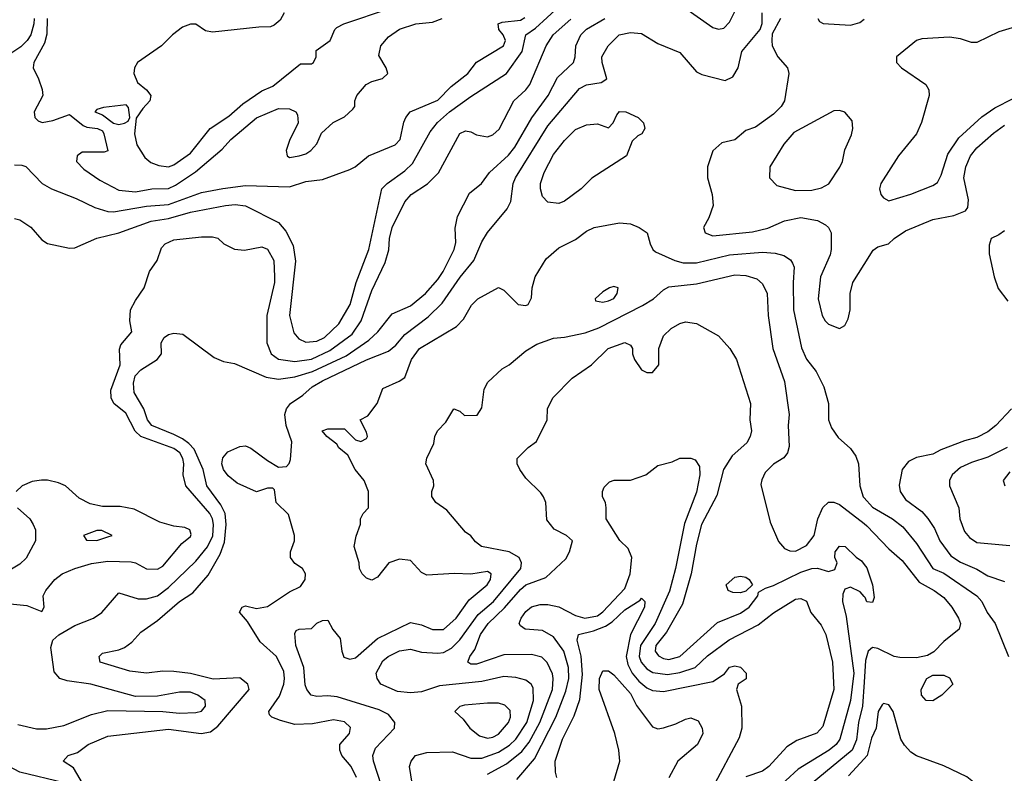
# Model space of a CAD drawing. Header units: inches. Extents: x 1793389 to 1900389, y 320802 to 470796.
# Tile 244 of 256: x 1816929 to 1820510, y 402425 to 405165. Entities that reach past the tile are written whole.
import ezdxf

# ---------------------------------------------------------------- set-up
doc = ezdxf.new("R2010")
doc.units = ezdxf.units.IN
doc.header["$MEASUREMENT"] = 0
doc.layers.add('B8410', color=7, linetype='Continuous')
doc.layers.add('B8420', color=7, linetype='Continuous')

msp = doc.modelspace()

# ---------------------------------------------------------------- linework, layer by layer
at = {"layer": 'B8410', "color": 2}
for points, elevation in [([(1816910, 404442), (1816930, 404438), (1816970, 404411), (1817010, 404364.7), (1817030, 404351.3), (1817110, 404334.8), (1817130, 404336), (1817209.5, 404370.5), (1817290, 404390.4), (1817407.2, 404432.8), (1817470, 404442.3), (1817550, 404466), (1817678, 404490), (1817713.4, 404493.4), (1817750, 404488), (1817870, 404427.3), (1817896.7, 404396.7), (1817923.9, 404343.9), (1817932.3, 404287.7), (1817910.4, 404090), (1817926.6, 404026.6), (1817944.9, 404004.9), (1817970, 403993.4), (1818010, 403996.4), (1818038, 404010), (1818090, 404059.1), (1818131.2, 404130), (1818153, 404210), (1818198.7, 404330), (1818246, 404550), (1818265.2, 404570), (1818330, 404615.5), (1818357.7, 404642.3), (1818422, 404758), (1818448.6, 404791.4), (1818492, 404830), (1818570, 404886.4), (1818699.3, 404970), (1818756.9, 405050), (1818769.5, 405110), (1818805.6, 405134.4), (1818890, 405212.4)], 334), ([(1817891.3, 405190), (1817876.9, 405163.1), (1817855.3, 405144.7), (1817841, 405139), (1817798.4, 405138.4), (1817630, 405119.5), (1817604.8, 405124.8), (1817570, 405149), (1817550, 405149.2), (1817521.4, 405138.6), (1817484.7, 405110), (1817444.7, 405070), (1817358, 405010), (1817346.8, 404990), (1817344, 404970), (1817357.3, 404937.3), (1817390.4, 404910.4), (1817406.8, 404890), (1817402.8, 404870), (1817377.5, 404842.5), (1817353.4, 404806.6), (1817346.4, 404750), (1817354.9, 404710), (1817384.7, 404664.7), (1817406, 404646), (1817435.5, 404635.5), (1817470, 404630.5), (1817490, 404637.1), (1817550, 404680.4), (1817622, 404770), (1817690, 404814.9), (1817740.4, 404859.6), (1817810, 404906.7), (1817850, 404923), (1817950, 405004.7), (1817990, 405004.7), (1817998, 405010), (1818008, 405030), (1818007.3, 405052.7), (1818058, 405090), (1818075.3, 405130), (1818083.2, 405136.8), (1818108, 405150), (1818274.3, 405205.7)], 346), ([(1819348.1, 405208.1), (1819450, 405136.3), (1819470, 405130.6), (1819490, 405134), (1819510, 405156), (1819534.9, 405205.1)], 326), ([(1816981.5, 405170), (1816980.8, 405150), (1816970.4, 405110.4), (1816956.5, 405090), (1816933.7, 405066.3), (1816897.5, 405042.5)], 338), ([(1816910, 404638), (1816936.9, 404636.9), (1816951.1, 404631.1), (1817011.3, 404570), (1817044.7, 404550), (1817135.2, 404515.2), (1817202.8, 404482.8), (1817250, 404468.4), (1817270, 404466.7), (1817390, 404487.6), (1817470, 404492.7), (1817590, 404536.4), (1817668.1, 404551.9), (1817750, 404562), (1817910, 404557.1), (1817970, 404576.4), (1818030, 404583.8), (1818130, 404620.7), (1818149.5, 404630.5), (1818198, 404670), (1818295.3, 404710), (1818312.7, 404730), (1818326.8, 404793.2), (1818333.2, 404810), (1818349, 404830), (1818450, 404873), (1818498, 404922), (1818559.3, 404970), (1818590, 405011), (1818689.2, 405070), (1818695.6, 405090), (1818687.6, 405110), (1818671.6, 405130), (1818669.2, 405150), (1818683.5, 405156.5), (1818750, 405163.6), (1818766.3, 405173.7)], 338), ([(1816922.8, 402602.8), (1816990, 402586.8), (1817027.3, 402587.3), (1817090, 402599.3), (1817190, 402639.3), (1817250, 402653.4), (1817449.4, 402650.6), (1817510, 402643.7), (1817570, 402646), (1817590, 402651), (1817605.2, 402670), (1817604, 402690), (1817577.2, 402710), (1817550, 402720.5), (1817510, 402720.5), (1817430, 402706), (1817350, 402705.2), (1817188, 402750), (1817102, 402762), (1817075.3, 402770), (1817054.5, 402794.5), (1817043.2, 402883.2), (1817049.3, 402910), (1817071.4, 402928.6), (1817130, 402963), (1817198, 402990), (1817228, 403010), (1817290, 403082), (1817359.8, 403059.8), (1817390, 403059.1), (1817430, 403070.4), (1817470, 403100.4), (1817570, 403197.1), (1817611.7, 403248.3), (1817631.6, 403288.4), (1817634.2, 403330), (1817630.9, 403350), (1817621.1, 403370), (1817534, 403470), (1817523.6, 403510), (1817526, 403550), (1817522.4, 403570), (1817511.3, 403590), (1817490, 403606.3), (1817369.7, 403649.7), (1817349.7, 403669.7), (1817315.2, 403735.2), (1817272, 403770), (1817261.6, 403790), (1817261.3, 403818.7), (1817294.5, 403910), (1817292.9, 403967.1), (1817297.2, 403982.8), (1817337.2, 404030), (1817329.3, 404070), (1817332.7, 404110), (1817350, 404144.7), (1817382, 404190), (1817402, 404250), (1817428.7, 404290), (1817444.7, 404335.3), (1817458, 404350), (1817490, 404364.7), (1817590, 404376), (1817630, 404376), (1817650, 404371.3), (1817671.3, 404350), (1817710.6, 404330.6), (1817747.1, 404327.1), (1817810, 404338.8), (1817830, 404330.8), (1817853, 404290), (1817856.4, 404230), (1817855.8, 404210), (1817828, 404090), (1817827.7, 403990), (1817844, 403950), (1817870.4, 403930.4), (1817930, 403922), (1817990, 403931.6), (1818057.5, 403962.5), (1818138.2, 404021.8), (1818171.6, 404070), (1818210, 404181), (1818258, 404282), (1818271.8, 404328.2), (1818274.5, 404370), (1818283.6, 404410), (1818330, 404502.8), (1818353.2, 404530), (1818411.9, 404568.1), (1818451.9, 404608.1), (1818530, 404751), (1818550, 404761), (1818570, 404758), (1818590, 404746), (1818630, 404738.8), (1818650, 404746.8), (1818673.4, 404766.6), (1818726, 404870), (1818769.7, 404910.3), (1818784.5, 404930), (1818843.7, 405070), (1818869.5, 405110), (1818933.2, 405166.8)], 330), ([(1817029, 405170), (1817027.5, 405112.5), (1817019.9, 405080.1), (1816981, 405010), (1816978, 404990), (1816998, 404950), (1817011.6, 404911.6), (1817014, 404890), (1816982, 404830), (1816984.7, 404810), (1816996.9, 404796.9), (1817011.3, 404791.3), (1817050, 404798.8), (1817110, 404821), (1817159.9, 404779.9), (1817174, 404774), (1817212, 404770), (1817230, 404761), (1817235.5, 404750), (1817250, 404688), (1817236.8, 404683.2), (1817156.4, 404683.6), (1817138, 404670), (1817136.4, 404650), (1817162.2, 404622.2), (1817221.2, 404581.2), (1817290, 404546), (1817350, 404539.5), (1817410, 404550.4), (1817470, 404552), (1817496.3, 404563.7), (1817568.4, 404611.6), (1817665.8, 404694.2), (1817697.2, 404730), (1817790, 404808), (1817870, 404842.8), (1817910, 404841), (1817934, 404830), (1817939.6, 404819.6), (1817942, 404790), (1817910, 404726), (1817898, 404690), (1817902, 404670), (1817910, 404664.7), (1817946, 404670), (1817970, 404678), (1817988, 404690), (1818010, 404714), (1818027.3, 404752.7), (1818068.9, 404791.1), (1818110, 404812), (1818140.4, 404839.6), (1818148, 404850), (1818148, 404870), (1818155.3, 404890), (1818188.7, 404930), (1818210, 404941), (1818248.9, 404951.1), (1818268, 404970), (1818262, 404990), (1818235.3, 405035.3), (1818242.7, 405070), (1818270, 405102.8), (1818310.8, 405130.8), (1818370, 405150.7), (1818430, 405156), (1818466, 405170)], 342), ([(1817170, 402369.5), (1817125.6, 402445.6), (1817088, 402470), (1817106, 402490), (1817139, 402501), (1817178, 402530), (1817250, 402560.5), (1817470, 402585.3), (1817589.6, 402570.4), (1817623.6, 402576.4), (1817650, 402596.3), (1817764, 402730), (1817759, 402750), (1817730, 402772.7), (1817632.7, 402767.3), (1817550, 402788), (1817490, 402795.6), (1817450, 402796.2), (1817390, 402789.6), (1817330, 402796.2), (1817222, 402830), (1817218, 402850), (1817230, 402862), (1817290, 402874), (1817310, 402882.8), (1817337.6, 402902.4), (1817370, 402938.8), (1817430, 402980.7), (1817510, 403050.6), (1817558.9, 403081.1), (1817614.7, 403145.3), (1817658.5, 403221.5), (1817674.3, 403265.7), (1817680.4, 403330), (1817676.3, 403370), (1817661, 403401), (1817609.7, 403470), (1817597, 403530), (1817563.3, 403603.3), (1817544.2, 403624.2), (1817520.8, 403640.8), (1817490, 403657.7), (1817409.6, 403690), (1817394, 403710), (1817380.7, 403750), (1817345.1, 403810), (1817343.6, 403843.6), (1817349.7, 403870), (1817370, 403892.7), (1817429.3, 403930), (1817445.2, 403950), (1817444, 403990), (1817455.3, 404010), (1817470, 404021), (1817490, 404026), (1817522, 404022), (1817636.8, 403936.8), (1817670, 403922.8), (1817710, 403914.8), (1817825.3, 403865.3), (1817870, 403858.4), (1817930, 403866.3), (1817993.8, 403886.2), (1818116.4, 403943.6), (1818199.5, 404000.5), (1818232, 404030), (1818283.6, 404096.4), (1818350, 404124.9), (1818404.5, 404170), (1818450, 404220.7), (1818469.5, 404250), (1818509.5, 404330), (1818514.8, 404354.8), (1818512.9, 404407.1), (1818521.2, 404450), (1818565.4, 404534.6), (1818609, 404570), (1818637.2, 404610), (1818707, 404673), (1818730, 404702), (1818792.2, 404807.8), (1818851.6, 404890), (1818885.3, 404954.7), (1818942.7, 405010), (1818949.5, 405030), (1818951.6, 405070), (1818970, 405110.6), (1818990, 405130.4), (1819057.2, 405170)], 326), ([(1818154, 402410), (1818135.1, 402450), (1818101.2, 402490), (1818093.2, 402510), (1818094, 402530), (1818128.7, 402570), (1818132.5, 402592.5), (1818110, 402612.7), (1818070, 402619.3), (1817994.4, 402605.6), (1817930, 402602.7), (1817877.5, 402617.5), (1817846, 402630), (1817838, 402638), (1817835.3, 402650), (1817873.7, 402706.3), (1817889.5, 402749.5), (1817892.8, 402770), (1817890, 402795.3), (1817863.7, 402850), (1817803.3, 402903.3), (1817757.5, 402977.5), (1817729.1, 403010.9), (1817738, 403030), (1817750, 403034.8), (1817790, 403024.7), (1817830, 403031.3), (1817910, 403084.7), (1817950, 403104.7), (1817968, 403130), (1817968.7, 403150), (1817958, 403170), (1817930, 403188.7), (1817914, 403210), (1817914, 403230), (1817929, 403270), (1817929, 403290), (1817906.6, 403366.6), (1817862, 403410), (1817856.5, 403456.5), (1817850, 403462), (1817830, 403462), (1817790, 403449), (1817720.7, 403480.7), (1817687.1, 403507.1), (1817670, 403529.3), (1817664.7, 403550), (1817667.9, 403572.1), (1817686.2, 403593.8), (1817730, 403613), (1817750, 403616.3), (1817770, 403607.3), (1817830, 403562), (1817870, 403538.8), (1817899, 403541), (1817908.9, 403551.1), (1817913.6, 403566.4), (1817919, 403630), (1817898, 403690), (1817893.2, 403730), (1817899, 403750), (1817914, 403770), (1817959.5, 403800.5), (1817993.2, 403830), (1818030, 403851.8), (1818190, 403928.7), (1818270, 403960.5), (1818297.5, 403982.5), (1818330, 404020.5), (1818414.5, 404085.5), (1818465.9, 404134.1), (1818531.1, 404228.9), (1818580.9, 404290), (1818610, 404358), (1818630, 404391), (1818702.5, 404477.5), (1818715.6, 404504.4), (1818723.6, 404570), (1818731.8, 404590), (1818850, 404779.1), (1818964.9, 404915.1), (1818990, 404928), (1819043.7, 404936.3), (1819064, 404950), (1819047, 405010), (1819046, 405030), (1819069.3, 405070), (1819109, 405110), (1819150, 405119.1), (1819190, 405114.8), (1819250, 405078.8), (1819330, 405046), (1819390, 404976), (1819410, 404966), (1819495.3, 404944.7), (1819522, 404958), (1819542, 404990), (1819555.3, 405050), (1819622, 405130), (1819628.9, 405151.1), (1819629.2, 405190)], 322), ([(1819696, 405170), (1819666, 405114), (1819664.7, 405090), (1819666, 405070), (1819686, 405030), (1819721, 404990), (1819726, 404970), (1819711, 404870), (1819698, 404850), (1819670, 404822), (1819605.4, 404774.6), (1819570, 404762), (1819530, 404729), (1819482, 404718), (1819450, 404688), (1819431, 404630), (1819430.8, 404590), (1819447.3, 404530), (1819450.7, 404490), (1819435.2, 404444.8), (1819416, 404410), (1819422, 404390), (1819450, 404378.8), (1819593.7, 404393.7), (1819650, 404407.7), (1819710, 404433.4), (1819770, 404445.5), (1819830, 404434.9), (1819859, 404419), (1819870.8, 404410), (1819880.7, 404390), (1819880.5, 404330), (1819876.3, 404310), (1819841.6, 404230), (1819833, 404150), (1819847.3, 404090), (1819858, 404070), (1819870, 404058), (1819910, 404042), (1819930, 404054), (1819942, 404078), (1819949.1, 404110.9), (1819949.3, 404170), (1819959.3, 404210), (1820000, 404275.4)], 322), ([(1819831.3, 405170), (1819838, 405158), (1819851.1, 405151.1), (1819950, 405144.9), (1819984.5, 405155.5), (1820000, 405167)], 326), ([(1818273.4, 402293.4), (1818216.2, 402470), (1818214, 402490), (1818223.8, 402516.2), (1818292.7, 402590), (1818293.2, 402610), (1818270, 402639.3), (1818236.6, 402656.6), (1818083.3, 402703.3), (1818050, 402707.6), (1818010, 402704.5), (1817989, 402710), (1817973.2, 402730), (1817967.5, 402747.5), (1817962, 402810), (1817933.2, 402890), (1817930, 402934), (1817935.3, 402944.7), (1817946, 402950), (1817990, 402951.3), (1818010, 402971), (1818030, 402981), (1818050, 402982), (1818068.4, 402948.4), (1818095.2, 402915.2), (1818100.7, 402870), (1818108.1, 402848.1), (1818130, 402840.7), (1818150, 402845.5), (1818230, 402915.5), (1818350, 402974), (1818390, 402964.9), (1818430, 402948), (1818470, 402948), (1818517, 402990), (1818563.9, 403056.1), (1818629.2, 403110), (1818640.9, 403130), (1818644, 403150), (1818630, 403159.3), (1818570, 403149.2), (1818510, 403151.8), (1818410, 403145.2), (1818390, 403155.3), (1818350, 403199), (1818310, 403204), (1818272, 403190), (1818230, 403138), (1818210, 403128), (1818190, 403135.3), (1818175.3, 403150), (1818165.2, 403170), (1818164, 403190), (1818146, 403250), (1818152.9, 403287.1), (1818168.4, 403331.6), (1818168.9, 403351.1), (1818178, 403370), (1818198, 403390), (1818198, 403450), (1818182, 403490), (1818149.4, 403529.4), (1818122, 403582), (1818090, 403608.7), (1818082, 403622), (1818046, 403650), (1818029.5, 403670.5), (1818050, 403678), (1818110, 403678), (1818150, 403638), (1818170, 403632), (1818190, 403642), (1818194, 403650), (1818190, 403666), (1818168, 403710), (1818195.1, 403724.9), (1818229.6, 403770.4), (1818250, 403824.7), (1818309.3, 403850.7), (1818330, 403864.7), (1818354.5, 403930), (1818383.7, 403970), (1818518, 404050), (1818543.1, 404076.9), (1818572.9, 404127.1), (1818595.3, 404150), (1818670, 404191.3), (1818690, 404182), (1818742, 404130), (1818770, 404126), (1818778, 404130), (1818790, 404154), (1818793.2, 404190), (1818804, 404230), (1818843.7, 404296.3), (1818890, 404336), (1818950, 404366), (1818990, 404396), (1819018, 404410), (1819110, 404426.8), (1819150, 404422.8), (1819182, 404410), (1819210.7, 404390.7), (1819222, 404350), (1819231.3, 404330), (1819241.4, 404321.4), (1819311.3, 404290), (1819341.7, 404281.7), (1819390, 404281.3), (1819510, 404310.4), (1819630, 404320.4), (1819676.4, 404316.4), (1819708.1, 404308.1), (1819732.2, 404292.2), (1819739.9, 404279.9), (1819745.2, 404265.2), (1819741.6, 404210), (1819743.8, 404110), (1819772.5, 403972.5), (1819790, 403931.3), (1819825.8, 403885.8), (1819854, 403830), (1819870.7, 403770), (1819870.7, 403710), (1819881.1, 403681.1), (1819905.8, 403645.8), (1819950, 403606), (1819970, 403578), (1819979.3, 403550), (1819984.4, 403470), (1819997.1, 403430), (1820000, 403426.8)], 318), ([(1818357, 402390), (1818346.6, 402450), (1818353.2, 402470), (1818368.7, 402490), (1818410, 402500.5), (1818503.4, 402503.4), (1818570, 402480.4), (1818610, 402480.3), (1818670, 402501.7), (1818710, 402527.4), (1818733, 402550), (1818773.7, 402610), (1818797.4, 402690), (1818796.3, 402736.3), (1818789.2, 402750), (1818770, 402763.7), (1818733.4, 402773.4), (1818690, 402777.6), (1818610, 402759.7), (1818456.2, 402743.8), (1818390, 402722), (1818350, 402718.4), (1818303.3, 402723.3), (1818242, 402750), (1818228.7, 402770), (1818225.2, 402790), (1818250, 402834.8), (1818269, 402850), (1818310, 402870.4), (1818350, 402877.1), (1818390, 402866.4), (1818450, 402862.4), (1818470, 402864.9), (1818499.5, 402880.5), (1818530, 402910.4), (1818597.1, 403002.9), (1818652.8, 403050), (1818752, 403170), (1818754.5, 403190), (1818745.2, 403210), (1818708.7, 403230), (1818608.7, 403250), (1818586.8, 403266.8), (1818570, 403288.7), (1818550, 403302), (1818482.5, 403382.5), (1818442, 403410), (1818428.4, 403431.6), (1818428, 403450), (1818435.3, 403470), (1818434, 403490), (1818406, 403550), (1818409.4, 403570.6), (1818435.5, 403624.5), (1818439, 403650), (1818449, 403670), (1818478.6, 403701.4), (1818508, 403750), (1818530, 403742), (1818546.8, 403726.8), (1818592.5, 403727.5), (1818610, 403754), (1818618.6, 403821.4), (1818632.1, 403847.9), (1818683.6, 403896.4), (1818708.7, 403910), (1818770, 403961), (1818810, 403986), (1818870, 404007.3), (1818910.5, 404010.5), (1818986.2, 404026.2), (1819035.2, 404044.8), (1819194.3, 404125.7), (1819234, 404150), (1819270, 404182.8), (1819290, 404193.4), (1819390, 404204.4), (1819530, 404237.1), (1819570, 404235.5), (1819610, 404222.8), (1819630, 404204.7), (1819647.3, 404170), (1819650.7, 404089.3), (1819668, 403970), (1819710.4, 403850.4), (1819727.3, 403730), (1819724, 403690), (1819727.1, 403612.9), (1819721, 403590), (1819707.5, 403572.5), (1819670, 403549), (1819640.5, 403519.5), (1819627.5, 403492.5), (1819624.9, 403475.1), (1819658, 403338), (1819688.5, 403268.5), (1819710, 403242.8), (1819730, 403234), (1819750, 403233.4), (1819790, 403253.4), (1819818.4, 403290), (1819832, 403350), (1819850, 403391.3), (1819870, 403411.3), (1819890, 403411), (1819910, 403402.8), (1820000, 403333.2)], 314), ([(1818630, 402422), (1818700, 402460), (1818755.7, 402504.3), (1818781.8, 402538.2), (1818820.9, 402610), (1818866.9, 402730), (1818869.7, 402769.7), (1818866.5, 402786.5), (1818847.8, 402827.8), (1818827.5, 402847.5), (1818790, 402857), (1818690, 402856.2), (1818590, 402822), (1818570, 402822.7), (1818559, 402830), (1818566, 402850), (1818584.4, 402875.6), (1818605.1, 402930), (1818633.3, 402970), (1818692.6, 403027.4), (1818750, 403094), (1818770, 403110.3), (1818842.4, 403137.6), (1818914.8, 403205.2), (1818929.2, 403230), (1818939, 403270), (1818918, 403290), (1818872.9, 403312.9), (1818846.6, 403346.6), (1818842, 403410), (1818834, 403430), (1818824.7, 403444.7), (1818770, 403498), (1818748, 403530), (1818738, 403550), (1818738, 403570), (1818778, 403610), (1818808.9, 403631.1), (1818848, 403710), (1818848.4, 403751.6), (1818868.9, 403791.1), (1818938, 403862), (1819009.1, 403910.9), (1819068.7, 403970), (1819130, 403991), (1819150, 403982), (1819158, 403970), (1819158, 403950), (1819164.7, 403930), (1819190, 403892), (1819210, 403882), (1819230, 403882), (1819254, 403910), (1819254, 403970), (1819270, 404016), (1819298, 404042), (1819330, 404061), (1819350, 404066.8), (1819390, 404061), (1819470, 404016), (1819511.3, 403970), (1819536, 403930), (1819586.8, 403770), (1819584, 403710), (1819590.8, 403670), (1819586, 403650), (1819573.2, 403626.8), (1819520.7, 403579.3), (1819488.4, 403530), (1819464.4, 403435.6), (1819408.4, 403330), (1819390, 403258), (1819370.5, 403150), (1819339.2, 403040.8), (1819281.5, 402938.5), (1819242, 402890), (1819240.4, 402870), (1819252.1, 402852.1), (1819270, 402842.4), (1819290, 402839.5), (1819330, 402850.4), (1819466.8, 402973.2), (1819550, 403007.3), (1819582, 403030), (1819614, 403070), (1819616.4, 403083.6), (1819641.2, 403098.8), (1819670, 403107.7), (1819770, 403157), (1819810, 403170.4), (1819830, 403170.6), (1819870, 403158.8), (1819894, 403166), (1819902, 403190), (1819894, 403210), (1819895.3, 403230), (1819910, 403251.3), (1819931.3, 403250), (1819970.8, 403210.8), (1819990, 403198), (1820000, 403185)], 310), ([(1818736.6, 402403.4), (1818801.8, 402478.2), (1818878.5, 402630), (1818915.4, 402724.6), (1818925.7, 402770), (1818925.4, 402810), (1818908, 402870), (1818870, 402921.6), (1818830, 402945.1), (1818768, 402950), (1818750, 402962), (1818746, 402970), (1818753.2, 402990), (1818770, 403014), (1818790, 403030.6), (1818821.5, 403038.5), (1818850, 403039.1), (1818890, 403030.5), (1818950, 402999.5), (1818984.7, 402990), (1819030, 402997.7), (1819050, 403012), (1819130, 403097.1), (1819149.8, 403150), (1819155.1, 403210), (1819142.4, 403242.4), (1819111.5, 403271.5), (1819062, 403350), (1819062, 403390), (1819059, 403410), (1819048.7, 403430), (1819048.7, 403450), (1819054.6, 403465.4), (1819074.6, 403485.4), (1819091.1, 403491.1), (1819150, 403491.3), (1819206, 403510), (1819250, 403544.7), (1819302, 403558), (1819330, 403571.3), (1819370, 403571.3), (1819385.4, 403565.4), (1819401, 403541), (1819402, 403510), (1819390, 403448), (1819346.4, 403333.6), (1819314.3, 403170), (1819292.3, 403087.7), (1819239.6, 402970), (1819186.9, 402890), (1819182.3, 402850), (1819189.3, 402829.3), (1819210, 402804.9), (1819231.5, 402791.5), (1819285.1, 402785.1), (1819330, 402791.6), (1819386, 402810), (1819430, 402852.4), (1819509.8, 402910.2), (1819615.1, 402964.9), (1819670, 403008.2), (1819750, 403058.8), (1819770, 403061), (1819790.7, 403050.7), (1819806, 403010), (1819843.8, 402963.8), (1819860.5, 402930), (1819884.9, 402830), (1819890.4, 402730.4), (1819850, 402595.3), (1819828.1, 402571.9), (1819755.9, 402544.1), (1819718.8, 402521.2), (1819653.4, 402450), (1819630, 402432.7), (1819570, 402412.7)], 306), ([(1816846.8, 403046.8), (1816955.3, 403035.3), (1817010, 403014), (1817018, 403030), (1817015.3, 403070), (1817024, 403090), (1817057.2, 403130), (1817084, 403150), (1817129.7, 403170.3), (1817190, 403188.5), (1817250, 403197), (1817334.4, 403194.4), (1817350.4, 403190.4), (1817390, 403168.2), (1817430, 403168), (1817450, 403178.8), (1817518.6, 403261.4), (1817550, 403286), (1817553.2, 403293.2), (1817548, 403310), (1817530, 403319), (1817490, 403324), (1817438.9, 403338.9), (1817345.8, 403385.8), (1817295.3, 403395.3), (1817230, 403395.1), (1817185.6, 403405.6), (1817145.6, 403425.6), (1817096, 403470), (1817070, 403481.6), (1817030, 403491.5), (1817008.5, 403491.5), (1816974.2, 403485.8), (1816938, 403470), (1816916, 403450)], 334), ([(1816921, 403390), (1816966, 403350), (1816978.8, 403330), (1816986.8, 403310), (1816986.8, 403270), (1816952.4, 403207.6), (1816930, 403186), (1816871.3, 403150)], 334), ([(1820000, 403068.5), (1819985.2, 403085.2), (1819950, 403102), (1819930, 403095.3), (1819923, 403077), (1819921.6, 403050), (1819935.1, 402995.1), (1819962.7, 402790), (1819950.3, 402690), (1819912.2, 402550), (1819898.4, 402530), (1819873, 402510), (1819759.9, 402440.1), (1819670, 402358)], 310), ([(1818882.7, 402410), (1818877.2, 402430), (1818876, 402470), (1818902.9, 402550), (1818946, 402634), (1818966.6, 402693.4), (1818975.5, 402784.5), (1818970.9, 402850.9), (1818956.2, 402910), (1818961.2, 402930), (1819016.4, 402943.6), (1819059.6, 402960.4), (1819084.1, 402975.9), (1819130, 403019.1), (1819185.6, 403054.4), (1819190, 403062), (1819202, 403050), (1819201, 403030), (1819150.2, 402929.8), (1819134.9, 402850), (1819140.6, 402820.6), (1819156.9, 402790), (1819180.8, 402760.8), (1819210, 402735.8), (1819230, 402726.4), (1819270, 402722.4), (1819450, 402759.3), (1819492.9, 402787.1), (1819510, 402810.8), (1819530, 402816), (1819550.9, 402810.9), (1819571.3, 402790), (1819570.9, 402769.1), (1819542, 402750), (1819536, 402730), (1819554.4, 402670), (1819555.5, 402590), (1819546.2, 402553.8), (1819447.3, 402370)], 302), ([(1819090, 402396), (1819111.3, 402470), (1819107.8, 402510), (1819093, 402570), (1819036.2, 402730), (1819037.2, 402770), (1819050, 402798), (1819070, 402798), (1819090, 402782.8), (1819150, 402715.5), (1819172, 402672), (1819230, 402594.8), (1819250, 402587.3), (1819270, 402590.6), (1819315.1, 402604.9), (1819350, 402622.8), (1819370, 402626.8), (1819396.3, 402616.3), (1819411, 402590), (1819414, 402570), (1819394, 402530), (1819322.8, 402470), (1819290, 402408.7)], 298), ([(1820000, 402756.9), (1819994.7, 402670), (1819979.6, 402610), (1819972.9, 402547.1), (1819957, 402510), (1819810.5, 402390)], 314), ([(1817090.7, 402390.7), (1816930, 402429.5), (1816870, 402460.9), (1816750, 402508), (1816730, 402508), (1816698, 402470), (1816630, 402429.2), (1816590, 402417.2)], 330), ([(1820000, 402478.5), (1819943.2, 402416.8)], 318)]:
    msp.add_lwpolyline(points, dxfattribs=dict(at, elevation=elevation))
for points, elevation in [([(1817316, 404856), (1817234.2, 404845.8), (1817210, 404839), (1817202.8, 404830), (1817230, 404819.3), (1817270, 404789.2), (1817290, 404784), (1817310, 404788.4), (1817323.6, 404796.4), (1817329.6, 404810), (1817325.6, 404845.6)], 346), ([(1818890, 404497.2), (1818850, 404501.2), (1818830, 404522), (1818822.7, 404550), (1818823.7, 404570), (1818837, 404610), (1818870, 404674.8), (1818910, 404726), (1818950, 404766), (1818990, 404782.8), (1819030, 404786), (1819070, 404772), (1819088, 404790), (1819100.2, 404819.8), (1819110, 404830.8), (1819134, 404830), (1819178, 404810), (1819198, 404790), (1819202, 404770), (1819192, 404750), (1819176.9, 404743.1), (1819156, 404724), (1819136, 404670), (1819010.4, 404589.6), (1818971, 404550), (1818910, 404505.2)], 318), ([(1819910, 404835.3), (1819890, 404834), (1819744.4, 404755.6), (1819707.5, 404712.5), (1819657.3, 404630), (1819656, 404590), (1819682, 404562), (1819750, 404543.8), (1819810, 404545.5), (1819845.6, 404554.4), (1819871.5, 404568.5), (1819911.5, 404628.5), (1819920.9, 404650), (1819930, 404692), (1819953.8, 404746.2), (1819959.3, 404770), (1819957, 404797), (1819930, 404828.7)], 326), ([(1819090, 404195.3), (1819074, 404190), (1819050, 404175.3), (1819022, 404150), (1819023.6, 404143.6), (1819050, 404138), (1819070, 404142.8), (1819090, 404152), (1819102, 404170), (1819106, 404190)], 318), ([(1817210, 403308.7), (1817162, 403290), (1817172.7, 403272.7), (1817210, 403271.3), (1817250, 403284.7), (1817266, 403290), (1817228.4, 403308.4)], 338), ([(1819550, 403082), (1819523.1, 403083.1), (1819506, 403090), (1819498, 403110), (1819530, 403138), (1819550, 403142), (1819570, 403138), (1819582, 403130), (1819594, 403110), (1819570, 403088)], 310), ([(1818670, 402680.9), (1818630, 402680.9), (1818547.1, 402672.9), (1818530, 402668), (1818512, 402650), (1818542, 402622), (1818566.8, 402590), (1818601.7, 402561.7), (1818630, 402553), (1818650, 402557.1), (1818670, 402568.2), (1818707, 402610), (1818714, 402630), (1818713.3, 402653.3), (1818693.6, 402673.6)], 318)]:
    msp.add_lwpolyline(points, close=True, dxfattribs=dict(at, elevation=elevation))
at = {"layer": 'B8420', "color": 2}
for points, elevation in [([(1820550, 405139.5), (1820490, 405120.9), (1820410, 405082), (1820390, 405082), (1820350, 405095.3), (1820310, 405102), (1820210, 405096), (1820190, 405089.2), (1820118, 405030), (1820118, 405010), (1820136, 404990), (1820224.7, 404930), (1820234.8, 404910), (1820236.3, 404890), (1820208.1, 404791.9), (1820190.8, 404750), (1820124.9, 404670), (1820061, 404570), (1820056, 404550), (1820061, 404530), (1820070, 404518), (1820090, 404506.8), (1820170, 404530.8), (1820250, 404562.8), (1820266.6, 404573.4), (1820280.1, 404599.9), (1820304, 404676), (1820344.4, 404735.6), (1820428.5, 404811.5), (1820474.9, 404845.1), (1820541.7, 404878.3)], 326), ([(1820000, 404275.4), (1820032.5, 404327.5), (1820050, 404338.8), (1820089.2, 404350.8), (1820108.7, 404370), (1820150, 404397.3), (1820250, 404438.8), (1820326.3, 404453.7), (1820369.2, 404470.8), (1820377.2, 404482.8), (1820379.3, 404510), (1820362, 404590), (1820369.6, 404630), (1820387.3, 404670), (1820410, 404699.1), (1820470, 404753), (1820510, 404782)], 322), ([(1820510, 404398), (1820490, 404382.7), (1820462, 404370), (1820454.8, 404345.2), (1820454.4, 404314.4), (1820473.4, 404230), (1820487.9, 404187.9), (1820522, 404142)], 322), ([(1820536.3, 403750), (1820478.8, 403690), (1820450, 403666.6), (1820410, 403646.6), (1820365.5, 403634.5), (1820278.5, 403601.5), (1820250, 403586), (1820190, 403573.2), (1820161.4, 403558.6), (1820138, 403530), (1820127.1, 403472.9), (1820131.3, 403450), (1820150, 403421), (1820210, 403377.3), (1820232, 403352), (1820255.6, 403315.6), (1820275.5, 403270), (1820315.8, 403215.8), (1820350, 403192.4), (1820410, 403168), (1820450, 403143), (1820510, 403122.8)], 322), ([(1820520.7, 403610), (1820450, 403575.1), (1820390, 403555.6), (1820350, 403537), (1820320.7, 403510), (1820310.8, 403490), (1820310.8, 403470), (1820344, 403390), (1820347.7, 403350), (1820364.7, 403304.7), (1820383.1, 403283.1), (1820410, 403264.9), (1820530, 403254)], 326), ([(1820530, 403522), (1820506, 403490), (1820511.3, 403470)], 330), ([(1820000, 403426.8), (1820030, 403393), (1820102.8, 403350), (1820140.9, 403320.9), (1820190, 403260.7), (1820250.4, 403170.4), (1820290, 403152.4), (1820410, 403070.6), (1820427.7, 403050), (1820448, 403010), (1820476.3, 402970), (1820524.7, 402850)], 318), ([(1820000, 403333.2), (1820010, 403325.5), (1820090, 403242), (1820138.6, 403198.5), (1820200.7, 403120.7), (1820254.8, 403090), (1820290, 403064), (1820318.8, 403030), (1820342.8, 402990), (1820350.7, 402970), (1820346, 402950), (1820290, 402904), (1820253.4, 402866.6), (1820230, 402853.2), (1820190, 402845.2), (1820130, 402846), (1820109.5, 402849.5), (1820050, 402879.5), (1820030, 402882.7), (1820014.8, 402870), (1820004.8, 402835.2), (1820000, 402756.9)], 314), ([(1820000, 403185), (1820010, 403172), (1820031, 403110), (1820036, 403064), (1820030, 403046), (1820010, 403048.7), (1820004, 403064), (1820000, 403068.5)], 310), ([(1820525.1, 402285.1), (1820490, 402307), (1820439.8, 402359.8), (1820373, 402413), (1820290, 402452), (1820190, 402489.5), (1820170, 402502), (1820147.1, 402527.1), (1820133.6, 402550), (1820106, 402650), (1820090, 402674), (1820070, 402679), (1820065.2, 402674.8), (1820050.8, 402650), (1820044, 402590), (1820026.4, 402553.6), (1820010.6, 402490), (1820000, 402478.5)], 318)]:
    msp.add_lwpolyline(points, dxfattribs=dict(at, elevation=elevation))
at = {"layer": 'B8420', "color": 2, "elevation": 314}
msp.add_lwpolyline([(1820250, 402688.7), (1820226, 402690), (1820208.7, 402710), (1820208, 402730), (1820228, 402770), (1820250, 402782), (1820290, 402782), (1820310, 402772), (1820322, 402750), (1820282, 402710)], close=True, dxfattribs=at)

doc.saveas('drawing.dxf')
